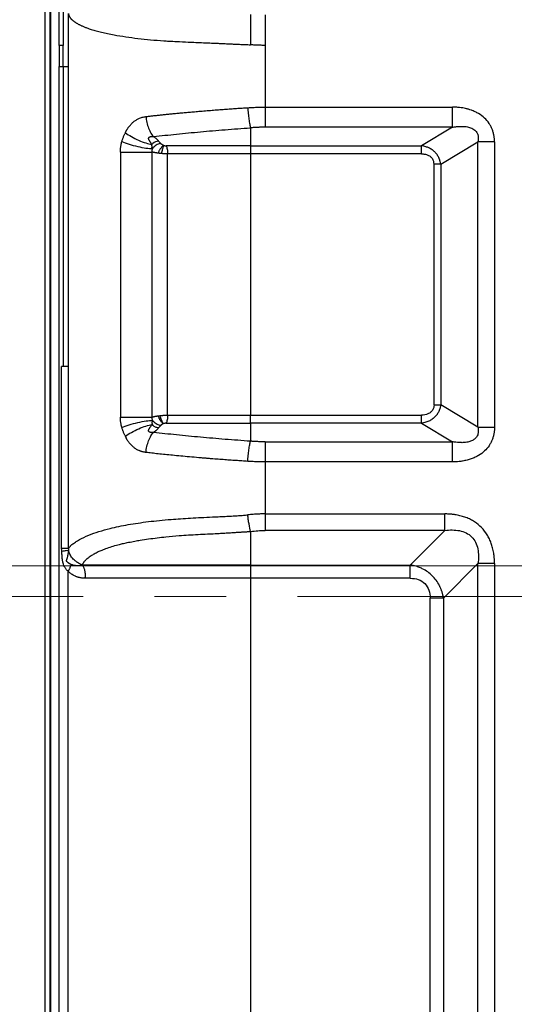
# Model space of a CAD drawing. Header units: millimetres. Extents: x 0 to 1118, y 0 to 864.
# Tile 68 of 256: x 682 to 699, y 397 to 432. Entities that reach past the tile are written whole.
import ezdxf

# ---------------------------------------------------------------- set-up
doc = ezdxf.new("R2010")
doc.units = ezdxf.units.MM
doc.linetypes.add('CENTERX2', pattern=[20.32, 12.7, -2.54, 2.54, -2.54])
doc.styles.add('SLDTEXTSTYLE5', font='TXT', dxfattribs={"width": 0.75})
doc.dimstyles.new('SLDDIMSTYLE3', dxfattribs={"dimtxt": 4.7625, "dimasz": 3.556, "dimexe": 0, "dimexo": 0.0625, "dimgap": 1.190625, "dimtad": 1, "dimlfac": 6, "dimrnd": 1e-09, "dimzin": 4, "dimdsep": 46, "dimtxsty": 'SLDTEXTSTYLE5', "dimsah": 1, "dimcen": 0.09, "dimadec": 0, "dimazin": 1, "dimtfac": 1, "dimtofl": 0, "dimtmove": 0, "dimatfit": 3, "dimfxl": 1, "dimfrac": 2, "dimtolj": 1, "dimtzin": 12, "dimarcsym": 0})

# ---------------------------------------------------------------- blocks, each defined once
blk = doc.blocks.new('_D_13')
at = {"color": 7, "linetype": 'Continuous', "lineweight": 0}
for p, q in [((778.402, 479.528), (660.831, 479.528)), ((661.831, 479.528), (661.831, 412.861)), ((778.402, 412.861), (660.831, 412.861))]:
    blk.add_line(p, q, dxfattribs=at)
at = {"color": 7, "linetype": 'Continuous', "lineweight": 18}
for points in [[(661.831, 479.528), (661.45, 475.972), (662.212, 475.972)], [(661.831, 412.861), (662.212, 416.417), (661.45, 416.417)]]:
    blk.add_solid(points, dxfattribs=at)
at = {"color": 7, "linetype": 'Continuous', "lineweight": 18, "insert": (655.692, 438.982), "char_height": 4.7625, "attachment_point": 1, "rotation": 90, "style": 'SLDTEXTSTYLE5'}
blk.add_mtext('400.00', dxfattribs=at)
blk = doc.blocks.new('_D_14')
at = {"color": 7, "linetype": 'Continuous', "lineweight": 0}
for p, q in [((778.402, 412.861), (660.749, 412.861)), ((661.749, 412.861), (661.749, 346.194)), ((778.402, 346.194), (660.749, 346.194))]:
    blk.add_line(p, q, dxfattribs=at)
at = {"color": 7, "linetype": 'Continuous', "lineweight": 18}
for points in [[(661.749, 412.861), (661.368, 409.305), (662.13, 409.305)], [(661.749, 346.194), (662.13, 349.75), (661.368, 349.75)]]:
    blk.add_solid(points, dxfattribs=at)
at = {"color": 7, "linetype": 'Continuous', "lineweight": 18, "insert": (655.609, 370.83), "char_height": 4.7625, "attachment_point": 1, "rotation": 90, "style": 'SLDTEXTSTYLE5'}
blk.add_mtext('400.00', dxfattribs=at)

msp = doc.modelspace()

# ---------------------------------------------------------------- linework, layer by layer
at = {"color": 7, "linetype": 'Continuous', "lineweight": 25}
for p, q in [((682.445, 319.897), (682.445, 503.3249)), ((682.9446, 431.361), (682.9445, 503.4586)), ((682.6092, 503.1601), (682.6092, 430.611)), ((682.6499, 319.9578), (682.6499, 503.2641)), ((683.082, 433.3714), (683.082, 431.361)), ((683.2718, 430.611), (683.2718, 432.498)), ((689.7516, 432.4621), (689.7516, 431.3821)), ((690.2697, 432.4443), (690.2697, 431.361)), ((682.9445, 431.361), (682.9445, 430.611)), ((683.0818, 430.611), (683.082, 431.361)), ((690.2697, 431.361), (690.2697, 430.611)), ((682.6092, 430.611), (682.6092, 320.0618)), ((682.9445, 348.6276), (682.9445, 430.611)), ((683.0818, 430.611), (683.0817, 419.9443)), ((683.2719, 419.9443), (683.2718, 430.611)), ((690.2697, 430.611), (690.2697, 429.1661)), ((690.2697, 429.1661), (696.9305, 429.1661)), ((690.2697, 429.1661), (690.2697, 428.4515)), ((696.9305, 428.4515), (696.9305, 429.1661)), ((689.7514, 428.4316), (689.7515, 427.7914)), ((696.9305, 428.4515), (690.2697, 428.4515)), ((696.9305, 428.4515), (695.8303, 427.7914)), ((686.5561, 427.8717), (686.4828, 427.9584)), ((689.7515, 427.7914), (695.8303, 427.7914)), ((695.8303, 427.5056), (695.8303, 427.7914)), ((696.5159, 427.1346), (697.8408, 427.9296)), ((698.4301, 427.9296), (697.8408, 427.9296)), ((697.8408, 417.7923), (697.8408, 427.9296)), ((698.4301, 427.9296), (698.4301, 417.7923)), ((685.1232, 427.5704), (685.1232, 418.1516)), ((686.2577, 418.1516), (686.2577, 427.5704)), ((686.8011, 418.2162), (686.8011, 427.5057)), ((695.8303, 427.5056), (689.7516, 427.5056)), ((689.7516, 427.5056), (689.7516, 418.2164)), ((696.5159, 427.1346), (696.2802, 427.1346)), ((696.2802, 418.5873), (696.2802, 427.1346)), ((696.5159, 427.1346), (696.5159, 418.5873)), ((683.0336, 413.482), (683.0336, 419.9443)), ((683.2789, 413.482), (683.2789, 419.9443)), ((696.2802, 418.5873), (696.5159, 418.5873)), ((697.8408, 417.7923), (696.5159, 418.5873)), ((685.1232, 418.1516), (686.2577, 418.1516)), ((689.7515, 417.9305), (689.7515, 417.2903)), ((695.8303, 417.9305), (689.7515, 417.9305)), ((689.7516, 418.2164), (695.8303, 418.2164)), ((695.8303, 417.9305), (695.8303, 418.2164)), ((695.8303, 417.9305), (696.9305, 417.2704)), ((686.4828, 417.7635), (686.5561, 417.8502)), ((697.8408, 417.7923), (698.4301, 417.7923)), ((690.2697, 417.2704), (690.2697, 416.5558)), ((690.2697, 417.2704), (696.9305, 417.2704)), ((696.9305, 416.5558), (696.9305, 417.2704)), ((690.2697, 416.5558), (690.2697, 414.7061)), ((696.9305, 416.5558), (690.2697, 416.5558)), ((690.2697, 414.7061), (690.2697, 414.117)), ((690.2697, 414.7061), (696.6623, 414.7061)), ((696.6623, 414.1169), (696.6623, 414.7061)), ((689.7515, 414.0837), (689.7516, 412.8895)), ((696.6623, 414.1169), (690.2697, 414.1169)), ((696.6623, 414.1169), (695.435, 412.8895)), ((683.2615, 365.9894), (683.2615, 412.6661)), ((689.7516, 412.8895), (695.435, 412.8895)), ((695.435, 412.4181), (695.435, 412.8895)), ((696.6135, 411.711), (697.8408, 412.9384)), ((698.4301, 412.9384), (697.8408, 412.9384)), ((697.8408, 366.3061), (697.8408, 412.9384)), ((698.4301, 412.9384), (698.4301, 366.3061)), ((695.435, 412.4181), (689.7516, 412.4182)), ((689.7516, 412.4181), (689.7516, 366.2371)), ((696.1421, 367.5335), (696.1421, 411.711)), ((696.6135, 411.711), (696.1421, 411.711)), ((696.6135, 411.711), (696.6135, 367.5335))]:
    msp.add_line(p, q, dxfattribs=at)
at = {"color": 7, "linetype": 'CENTERX2', "lineweight": 18}
msp.add_line((671.1013, 411.7735), (1054.8684, 411.7735), dxfattribs=at)
at = {"color": 7, "linetype": 'Continuous', "lineweight": 25}
for points, knots in [([(683.2718, 432.498), (683.2729, 432.4921), (683.2751, 432.48), (683.2792, 432.4626), (683.2842, 432.4451), (683.2902, 432.4275), (683.2973, 432.4098), (683.3057, 432.3921), (683.3154, 432.3742), (683.3265, 432.3563), (683.3391, 432.3383), (683.3533, 432.3203), (683.369, 432.3021), (683.3864, 432.2839), (683.4055, 432.2656), (683.4264, 432.2472), (683.4491, 432.2288), (683.4737, 432.2103), (683.5003, 432.1917), (683.5288, 432.173), (683.5594, 432.1542), (683.5921, 432.1354), (683.6269, 432.1165), (683.6638, 432.0975), (683.7029, 432.0784), (683.7442, 432.0593), (683.7876, 432.0401), (683.8333, 432.0208), (683.8813, 432.0014), (683.9643, 431.9693), (684.089, 431.9258), (684.2636, 431.874), (684.4572, 431.8245), (684.6704, 431.7773), (684.9541, 431.723), (685.3113, 431.665), (685.744, 431.6073), (686.195, 431.5599), (686.5631, 431.529), (686.8755, 431.5108), (687.1652, 431.4965), (687.5767, 431.4775), (687.9326, 431.4626), (688.191, 431.452), (688.3083, 431.447), (688.4333, 431.4415), (688.5662, 431.4356), (688.7073, 431.4293), (688.8569, 431.4225), (689.0157, 431.4152), (689.1841, 431.4076), (689.3629, 431.3994), (689.553, 431.3909), (689.6841, 431.3851), (689.7516, 431.3821)], [0, 0, 0, 0, 0.0034744, 0.0071944, 0.0111578, 0.0153612, 0.0198007, 0.0244724, 0.0293733, 0.0345016, 0.0398569, 0.0454397, 0.051248, 0.0572805, 0.0635365, 0.0700166, 0.0767221, 0.0836538, 0.0908117, 0.0981962, 0.1058086, 0.1136507, 0.1217246, 0.130033, 0.1385788, 0.1473646, 0.1563919, 0.1656627, 0.1751789, 0.1849427, 0.2140073, 0.2449162, 0.2777351, 0.3125285, 0.3493618, 0.4121189, 0.4753235, 0.5391257, 0.603687, 0.627458, 0.6661174, 0.7201613, 0.79046, 0.8045526, 0.819533, 0.8354227, 0.8522467, 0.8700335, 0.8888205, 0.9086565, 0.9296001, 0.9517259, 0.9751453, 1, 1, 1, 1]), ([(690.2697, 431.361), (690.2461, 431.361), (690.1984, 431.3612), (690.1264, 431.3626), (690.0534, 431.3647), (689.9793, 431.3677), (689.9043, 431.3716), (689.8282, 431.3763), (689.7772, 431.3801), (689.7516, 431.3821)], [0, 0, 0, 0, 0.13648838, 0.27507303, 0.41574891, 0.55853164, 0.70345816, 0.85058724, 1, 1, 1, 1]), ([(683.0818, 430.611), (683.133, 430.611), (683.1765, 430.611), (683.2415, 430.611), (683.263, 430.611), (683.2718, 430.611)], [0, 0, 0, 0, 0.5, 0.5, 1, 1, 1, 1]), ([(686.0309, 428.831), (686.0706, 428.8356), (686.1518, 428.8452), (686.2773, 428.8594), (686.4091, 428.874), (686.5473, 428.8888), (686.6922, 428.9039), (686.8441, 428.9193), (687.0031, 428.9349), (687.1695, 428.9509), (687.3435, 428.9671), (687.5256, 428.9837), (687.7159, 429.0005), (687.9245, 429.0185), (688.1471, 429.0371), (688.3791, 429.0559), (688.6057, 429.0736), (688.8266, 429.0902), (689.0417, 429.1058), (689.2507, 429.1203), (689.4533, 429.1338), (689.5866, 429.1421), (689.6521, 429.1462)], [0, 0, 0, 0, 0.0355657, 0.0726812, 0.111372, 0.1516668, 0.1935976, 0.2372, 0.2825139, 0.3295835, 0.378458, 0.429192, 0.4818457, 0.5364856, 0.6012371, 0.6640181, 0.7248611, 0.7837765, 0.8407527, 0.8957701, 0.9488515, 1, 1, 1, 1]), ([(689.6521, 429.1462), (689.6827, 429.1481), (689.7434, 429.152), (689.834, 429.1568), (689.9234, 429.1606), (690.0117, 429.1634), (690.0987, 429.1653), (690.1846, 429.1663), (690.2415, 429.1662), (690.2697, 429.1661)], [0, 0, 0, 0, 0.14947853, 0.29655826, 0.44138741, 0.58408086, 0.72472021, 0.86335432, 1, 1, 1, 1]), ([(689.6521, 429.1462), (689.6569, 429.0777), (689.663, 429.0068), (689.6772, 428.8674), (689.6854, 428.7988), (689.7031, 428.6714), (689.7126, 428.6126), (689.732, 428.5102), (689.7418, 428.4666), (689.7514, 428.4316)], [0, 0, 0, 0, 0.25, 0.25, 0.5, 0.5, 0.75, 0.75, 1, 1, 1, 1]), ([(698.4301, 427.9296), (698.4299, 427.9456), (698.4296, 427.9774), (698.427, 428.0245), (698.423, 428.0702), (698.4175, 428.1147), (698.4066, 428.1824), (698.3861, 428.2716), (698.3487, 428.3822), (698.2999, 428.4885), (698.2168, 428.6273), (698.0792, 428.7877), (697.9048, 428.9175), (697.7427, 429.0039), (697.6224, 429.0535), (697.5073, 429.0905), (697.4051, 429.1168), (697.2973, 429.1379), (697.1838, 429.1535), (697.0605, 429.1641), (696.9749, 429.1654), (696.9305, 429.1661)], [0, 0, 0, 0, 0.0220886, 0.0436649, 0.0647156, 0.085236, 0.105223, 0.1589331, 0.2108084, 0.2652889, 0.3194254, 0.4327695, 0.553086, 0.6157392, 0.6850246, 0.7315187, 0.7818071, 0.8299609, 0.8824082, 0.9391004, 1, 1, 1, 1]), ([(685.3014, 428.2546), (685.3041, 428.2621), (685.3095, 428.2776), (685.3196, 428.3006), (685.3312, 428.3244), (685.3445, 428.3489), (685.3596, 428.3742), (685.3764, 428.4002), (685.3949, 428.4268), (685.4152, 428.4543), (685.4555, 428.5056), (685.5135, 428.5732), (685.5933, 428.651), (685.6801, 428.7121), (685.7632, 428.7539), (685.8386, 428.7837), (685.9016, 428.8039), (685.9657, 428.8202), (686.0091, 428.8274), (686.0309, 428.831)], [0, 0, 0, 0, 0.0226357, 0.0467057, 0.07229, 0.0994556, 0.1282591, 0.1587484, 0.1909645, 0.2249429, 0.2607143, 0.3870228, 0.494133, 0.6007382, 0.7180482, 0.7887033, 0.8590878, 0.9294403, 1, 1, 1, 1]), ([(686.0309, 428.831), (686.0375, 428.7623), (686.0486, 428.6914), (686.0802, 428.5516), (686.1007, 428.483), (686.1494, 428.3554), (686.1776, 428.2967), (686.2385, 428.1945), (686.2711, 428.1511), (686.3041, 428.1164)], [0, 0, 0, 0, 0.25, 0.25, 0.5, 0.5, 0.75, 0.75, 1, 1, 1, 1]), ([(686.3041, 428.1164), (686.5687, 428.1489), (686.8408, 428.179), (687.3966, 428.2364), (687.6803, 428.2637), (688.2571, 428.3159), (688.5504, 428.3408), (689.1458, 428.3883), (689.4484, 428.4114), (689.7514, 428.4317)], [0, 0, 0, 0, 0.25, 0.25, 0.5, 0.5, 0.75, 0.75, 1, 1, 1, 1]), ([(690.2697, 428.4515), (690.2264, 428.4514), (690.1399, 428.4512), (690.0355, 428.4474), (689.9493, 428.4431), (689.8823, 428.4396), (689.8139, 428.4358), (689.7708, 428.4329), (689.7514, 428.4316)], [0, 0, 0, 0, 0.249648, 0.4989248, 0.6033062, 0.7489294, 0.8871779, 1, 1, 1, 1]), ([(696.9305, 428.4515), (696.9514, 428.4549), (696.9922, 428.4614), (697.0527, 428.4692), (697.111, 428.4753), (697.1674, 428.4797), (697.2223, 428.4825), (697.2763, 428.4832), (697.3247, 428.4828), (697.3889, 428.4773), (697.4592, 428.4668), (697.5452, 428.4454), (697.6243, 428.4162), (697.6964, 428.3755), (697.7571, 428.3261), (697.7999, 428.275), (697.8269, 428.2235), (697.8412, 428.1794), (697.8501, 428.1362), (697.8533, 428.095), (697.8542, 428.0503), (697.852, 427.9957), (697.8449, 427.9538), (697.8408, 427.9296)], [0, 0, 0, 0, 0.0499229, 0.0980892, 0.1444881, 0.1891262, 0.2323983, 0.2751017, 0.3171929, 0.3473678, 0.4263485, 0.4837151, 0.5541398, 0.6218863, 0.674024, 0.7334795, 0.772787, 0.8058135, 0.8394447, 0.8738917, 0.9013224, 0.9428912, 1, 1, 1, 1]), ([(685.1744, 427.9392), (685.1791, 427.9552), (685.1885, 427.9869), (685.2041, 428.0337), (685.221, 428.0796), (685.2391, 428.1247), (685.2585, 428.1689), (685.2792, 428.2123), (685.294, 428.2405), (685.3014, 428.2546)], [0, 0, 0, 0, 0.1440621, 0.2874338, 0.4302861, 0.5727926, 0.7151289, 0.8574721, 1, 1, 1, 1]), ([(685.3014, 428.2546), (685.3624, 428.2104), (685.4347, 428.1636), (685.5947, 428.0724), (685.6822, 428.0281), (685.8578, 427.9504), (685.9455, 427.9171), (686.1062, 427.8664), (686.179, 427.8489), (686.2407, 427.8388)], [0, 0, 0, 0, 0.25, 0.25, 0.5, 0.5, 0.75, 0.75, 1, 1, 1, 1]), ([(686.2407, 427.8388), (686.2368, 427.8462), (686.2293, 427.8606), (686.2168, 427.882), (686.2041, 427.9028), (686.1923, 427.9209), (686.1822, 427.9363), (686.1726, 427.9521), (686.1615, 427.969), (686.1498, 427.9874), (686.1399, 428.0044), (686.132, 428.0168), (686.1278, 428.0293), (686.1251, 428.0404), (686.1242, 428.0541), (686.1258, 428.0684), (686.132, 428.0823), (686.1426, 428.0932), (686.1525, 428.1), (686.1688, 428.1089), (686.1909, 428.116), (686.2167, 428.1198), (686.2403, 428.1209), (686.2688, 428.1206), (686.2911, 428.1179), (686.3041, 428.1164)], [0, 0, 0, 0, 0.0649804, 0.1281847, 0.1894178, 0.2484477, 0.2870039, 0.3232203, 0.3800833, 0.4297663, 0.4752661, 0.516345, 0.5305549, 0.5648796, 0.5943121, 0.6229377, 0.6609805, 0.690583, 0.7141427, 0.7318307, 0.7986433, 0.8436449, 0.8768058, 0.9285642, 1, 1, 1, 1]), ([(686.4828, 427.9584), (686.4777, 427.9642), (686.4662, 427.9775), (686.4451, 427.9999), (686.4194, 428.025), (686.3915, 428.0497), (686.3666, 428.0702), (686.3384, 428.0922), (686.3179, 428.1066), (686.3041, 428.1164)], [0, 0, 0, 0, 0.1060716, 0.243671, 0.4128538, 0.5736612, 0.7112893, 0.8057469, 1, 1, 1, 1]), ([(685.1232, 427.5704), (685.1233, 427.5829), (685.1235, 427.6079), (685.1251, 427.6453), (685.1277, 427.6827), (685.1313, 427.7199), (685.137, 427.7653), (685.1457, 427.8186), (685.1583, 427.8795), (685.1691, 427.9193), (685.1744, 427.9392)], [0, 0, 0, 0, 0.09977896, 0.19944121, 0.2991011, 0.39887304, 0.49887119, 0.66564257, 0.83251144, 1, 1, 1, 1]), ([(685.1744, 427.9392), (685.2472, 427.9107), (685.3345, 427.8802), (685.528, 427.8209), (685.634, 427.7923), (685.8423, 427.7438), (685.9441, 427.7241), (686.1228, 427.6969), (686.1995, 427.6893), (686.2602, 427.6868)], [0, 0, 0, 0, 0.25, 0.25, 0.5, 0.5, 0.75, 0.75, 1, 1, 1, 1]), ([(686.2602, 427.6868), (686.2575, 427.6875), (686.2527, 427.6888), (686.2467, 427.6927), (686.2427, 427.6982), (686.2411, 427.7055), (686.2419, 427.7141), (686.2452, 427.7234), (686.249, 427.7328), (686.2515, 427.7422), (686.253, 427.7508), (686.2532, 427.7588), (686.2518, 427.7675), (686.2494, 427.7771), (686.2472, 427.7882), (686.2453, 427.7989), (686.2436, 427.8094), (686.2423, 427.8195), (686.2413, 427.8292), (686.2409, 427.8357), (686.2407, 427.8388)], [0, 0, 0, 0, 0.0630666, 0.1161438, 0.1616388, 0.2034992, 0.2467586, 0.2959843, 0.348156, 0.3965068, 0.4422796, 0.4869004, 0.5318881, 0.6061568, 0.6779471, 0.7472684, 0.8141258, 0.8785257, 0.9404789, 1, 1, 1, 1]), ([(686.4963, 427.8603), (686.4526, 427.848), (686.4064, 427.8257), (686.3233, 427.765), (686.2869, 427.7266), (686.2602, 427.6868)], [0, 0, 0, 0, 0.5, 0.5, 1, 1, 1, 1]), ([(686.6515, 427.8105), (686.6491, 427.8082), (686.643, 427.8023), (686.6305, 427.7899), (686.6124, 427.7702), (686.5874, 427.7406), (686.5584, 427.7029), (686.5298, 427.6616), (686.5062, 427.6226), (686.4879, 427.5873), (686.4744, 427.5566), (686.4687, 427.5374), (686.4662, 427.5287)], [0, 0, 0, 0, 0.0444372, 0.1139204, 0.2101031, 0.3346398, 0.4884645, 0.6233956, 0.7424968, 0.8448838, 0.9305205, 1, 1, 1, 1]), ([(686.6506, 427.8109), (686.6499, 427.8112), (686.6475, 427.8123), (686.6418, 427.8148), (686.63, 427.8202), (686.6168, 427.8262), (686.6043, 427.8323), (686.5948, 427.8374), (686.586, 427.843), (686.5785, 427.8498), (686.5711, 427.8566), (686.5632, 427.8639), (686.5585, 427.8691), (686.5561, 427.8717)], [0, 0, 0, 0, 0.0160683, 0.0638826, 0.1440846, 0.3231657, 0.4069914, 0.4780114, 0.5873005, 0.6786667, 0.7773876, 0.8871318, 1, 1, 1, 1]), ([(686.6515, 427.8105), (686.6507, 427.8089), (686.6488, 427.805), (686.6463, 427.7972), (686.6436, 427.7857), (686.6415, 427.7717), (686.639, 427.7515), (686.6342, 427.724), (686.6246, 427.6888), (686.6137, 427.6523), (686.6042, 427.6175), (686.5949, 427.5827), (686.5861, 427.5489), (686.5804, 427.5267), (686.5776, 427.5159)], [0, 0, 0, 0, 0.0291394, 0.0706637, 0.1253789, 0.1982011, 0.2550062, 0.3703678, 0.5035629, 0.6105944, 0.7143603, 0.8141785, 0.9095175, 1, 1, 1, 1]), ([(686.6515, 427.8105), (686.6571, 427.8087), (686.6693, 427.8047), (686.6864, 427.7999), (686.7008, 427.7961), (686.7109, 427.7939), (686.7189, 427.7935), (686.7284, 427.7927), (686.7393, 427.7918), (686.7472, 427.7916), (686.7506, 427.7915)], [0, 0, 0, 0, 0.175833, 0.3807145, 0.5229553, 0.6140351, 0.6768815, 0.7612002, 0.8972971, 1, 1, 1, 1]), ([(689.7515, 427.7914), (689.624, 427.7914), (689.4963, 427.7915), (689.2414, 427.7915), (689.1142, 427.7914), (688.7339, 427.7913), (688.4816, 427.7913), (687.9804, 427.7914), (687.7315, 427.7914), (687.238, 427.7913), (686.9933, 427.7915), (686.7506, 427.7915)], [0, 0, 0, 0, 0.125, 0.125, 0.25, 0.25, 0.5, 0.5, 0.75, 0.75, 1, 1, 1, 1]), ([(686.7506, 427.7915), (686.758, 427.7775), (686.765, 427.76), (686.7776, 427.7189), (686.7831, 427.6954), (686.7921, 427.6445), (686.7955, 427.6171), (686.8, 427.5614), (686.8011, 427.5331), (686.8011, 427.5057)], [0, 0, 0, 0, 0.25, 0.25, 0.5, 0.5, 0.75, 0.75, 1, 1, 1, 1]), ([(689.7515, 427.7914), (689.7515, 427.7619), (689.7515, 427.7196), (689.7515, 427.62), (689.7516, 427.5628), (689.7516, 427.5056)], [0, 0, 0, 0, 0.5, 0.5, 1, 1, 1, 1]), ([(696.5159, 427.1346), (696.5146, 427.1457), (696.512, 427.1677), (696.5063, 427.2001), (696.4995, 427.2317), (696.4913, 427.2622), (696.4821, 427.2917), (696.4718, 427.3202), (696.4605, 427.3474), (696.4353, 427.4023), (696.3878, 427.4819), (696.3063, 427.5752), (696.2076, 427.6561), (696.1185, 427.7069), (696.0429, 427.7396), (695.9838, 427.7603), (695.9117, 427.7796), (695.8587, 427.7873), (695.8303, 427.7914)], [0, 0, 0, 0, 0.0325776, 0.0645521, 0.0958811, 0.1265434, 0.1565302, 0.1858122, 0.2143595, 0.2421565, 0.3610868, 0.4817602, 0.6001733, 0.7310468, 0.7803586, 0.8418588, 0.9152009, 1, 1, 1, 1]), ([(685.1232, 427.5704), (685.2004, 427.5704), (685.2931, 427.5704), (685.4982, 427.5704), (685.6103, 427.5704), (685.8293, 427.5704), (685.9355, 427.5704), (686.1197, 427.5704), (686.1974, 427.5704), (686.2577, 427.5704)], [0, 0, 0, 0, 0.25, 0.25, 0.5, 0.5, 0.75, 0.75, 1, 1, 1, 1]), ([(686.4662, 427.5287), (686.4579, 427.5298), (686.4411, 427.532), (686.4165, 427.5357), (686.3921, 427.5397), (686.368, 427.544), (686.3444, 427.5486), (686.3213, 427.5535), (686.2991, 427.5588), (686.2776, 427.5644), (686.2644, 427.5684), (686.2577, 427.5704)], [0, 0, 0, 0, 0.1024878, 0.2071125, 0.3138829, 0.4228074, 0.5338938, 0.6471495, 0.7625814, 0.8801962, 1, 1, 1, 1]), ([(686.5777, 427.5159), (686.5704, 427.5166), (686.5543, 427.5181), (686.5283, 427.521), (686.4983, 427.5246), (686.4774, 427.5273), (686.4662, 427.5287)], [0, 0, 0, 0, 0.1909914, 0.421314, 0.6909815, 1, 1, 1, 1]), ([(686.8011, 427.5057), (686.7921, 427.5058), (686.7743, 427.5058), (686.7469, 427.5063), (686.7191, 427.5071), (686.6911, 427.5083), (686.6628, 427.5097), (686.6344, 427.5114), (686.6059, 427.5135), (686.5871, 427.5151), (686.5777, 427.5159)], [0, 0, 0, 0, 0.1237967, 0.2479065, 0.3723448, 0.4971271, 0.6222687, 0.7477847, 0.8736902, 1, 1, 1, 1]), ([(689.7516, 427.5055), (689.7198, 427.5055), (689.6568, 427.5055), (689.5629, 427.5056), (689.4705, 427.5056), (689.3904, 427.5057), (689.2979, 427.5056), (689.1734, 427.5056), (688.8183, 427.5054), (688.4014, 427.5055), (687.9096, 427.5056), (687.5827, 427.5056), (687.2814, 427.5055), (687.0395, 427.5056), (686.8803, 427.5057), (686.8011, 427.5057)], [0, 0, 0, 0, 0.0316382, 0.0627852, 0.0934821, 0.1237686, 0.1426373, 0.1858487, 0.2481467, 0.4980896, 0.6057186, 0.7487648, 0.8333854, 0.917107, 1, 1, 1, 1]), ([(695.8303, 427.5056), (695.8503, 427.5056), (695.8707, 427.5047), (695.9106, 427.5013), (695.9304, 427.4987), (695.9889, 427.4879), (696.0267, 427.4769), (696.0975, 427.4461), (696.1304, 427.4262), (696.1881, 427.3779), (696.2127, 427.3494), (696.2318, 427.3175)], [0, 0, 0, 0, 0.125, 0.125, 0.25, 0.25, 0.5, 0.5, 0.75, 0.75, 1, 1, 1, 1]), ([(696.2802, 427.135), (696.2802, 427.1691), (696.276, 427.2021), (696.2596, 427.2623), (696.2478, 427.2908), (696.2318, 427.3175)], [0, 0, 0, 0, 0.5, 0.5, 1, 1, 1, 1]), ([(683.2696, 419.9443), (683.2545, 419.9443), (683.2304, 419.9443), (683.1662, 419.9443), (683.1261, 419.9443), (683.0797, 419.9443)], [0, 0, 0, 0, 0.5, 0.5, 1, 1, 1, 1]), ([(696.5159, 418.5873), (696.5144, 418.5758), (696.5116, 418.553), (696.5054, 418.5191), (696.4977, 418.4857), (696.4886, 418.4529), (696.4781, 418.4207), (696.4661, 418.3893), (696.4527, 418.3586), (696.438, 418.3287), (696.422, 418.2996), (696.4047, 418.2713), (696.3861, 418.244), (696.3663, 418.2176), (696.3453, 418.1923), (696.3232, 418.1679), (696.291, 418.1356), (696.2467, 418.0971), (696.1879, 418.0552), (696.1244, 418.0183), (696.0565, 417.9869), (695.9845, 417.9614), (695.9088, 417.9417), (695.8567, 417.9343), (695.8303, 417.9305)], [0, 0, 0, 0, 0.0337503, 0.0672176, 0.100423, 0.1333883, 0.1661356, 0.1986877, 0.2310674, 0.2632984, 0.2954042, 0.327409, 0.3593369, 0.3912124, 0.42306, 0.4549044, 0.4867701, 0.5555475, 0.6255512, 0.6969644, 0.7699598, 0.8446989, 0.9213324, 1, 1, 1, 1]), ([(696.2802, 418.5869), (696.2802, 418.5544), (696.2763, 418.5226), (696.2602, 418.4609), (696.248, 418.4314), (696.2317, 418.4043)], [0, 0, 0, 0, 0.5, 0.5, 1, 1, 1, 1]), ([(696.2317, 418.4043), (696.2126, 418.3724), (696.188, 418.3439), (696.1303, 418.2956), (696.0974, 418.2758), (695.9913, 418.2296), (695.9112, 418.2164), (695.8303, 418.2164)], [0, 0, 0, 0, 0.25, 0.25, 0.5, 0.5, 1, 1, 1, 1]), ([(685.1744, 417.7827), (685.1711, 417.7946), (685.1646, 417.8185), (685.1559, 417.8547), (685.1482, 417.8912), (685.1416, 417.928), (685.1347, 417.9732), (685.1285, 418.0269), (685.124, 418.0891), (685.1235, 418.1307), (685.1232, 418.1516)], [0, 0, 0, 0, 0.1006948, 0.2010925, 0.3013057, 0.4014474, 0.5016308, 0.6680452, 0.833992, 1, 1, 1, 1]), ([(685.1744, 417.7827), (685.2476, 417.8114), (685.3354, 417.842), (685.5296, 417.9015), (685.6358, 417.9301), (685.8441, 417.9784), (685.9456, 417.998), (686.1236, 418.0251), (686.1998, 418.0326), (686.2602, 418.0351)], [0, 0, 0, 0, 0.25, 0.25, 0.5, 0.5, 0.75, 0.75, 1, 1, 1, 1]), ([(685.3014, 417.4673), (685.3639, 417.5126), (685.4379, 417.5603), (685.6005, 417.6526), (685.6888, 417.697), (685.8643, 417.7741), (685.9512, 417.8068), (686.1094, 417.8563), (686.1805, 417.8732), (686.2407, 417.8831)], [0, 0, 0, 0, 0.25, 0.25, 0.5, 0.5, 0.75, 0.75, 1, 1, 1, 1]), ([(686.3041, 417.6055), (686.2948, 417.6044), (686.278, 417.6023), (686.2555, 417.6012), (686.2385, 417.6012), (686.2193, 417.6019), (686.1971, 417.604), (686.1713, 417.6111), (686.1487, 417.6226), (686.1309, 417.6406), (686.1241, 417.6643), (686.1257, 417.6875), (686.133, 417.7079), (686.1427, 417.7252), (686.1525, 417.7396), (686.1636, 417.7565), (686.1762, 417.7764), (686.1944, 417.8048), (686.2124, 417.833), (686.2286, 417.8603), (686.2367, 417.8757), (686.2407, 417.8831)], [0, 0, 0, 0, 0.051425, 0.0925039, 0.1236155, 0.1451459, 0.1984974, 0.2459146, 0.2955334, 0.3438393, 0.3966957, 0.4536725, 0.4989308, 0.5438846, 0.5897998, 0.6196303, 0.6855571, 0.7568948, 0.8627816, 0.9340412, 1, 1, 1, 1]), ([(686.2602, 418.0351), (686.2602, 418.0316), (686.2604, 418.0249), (686.2597, 418.0155), (686.2582, 418.007), (686.2544, 417.9966), (686.2495, 417.9837), (686.2448, 417.968), (686.2435, 417.9517), (686.2456, 417.9334), (686.2523, 417.9171), (686.2579, 417.9039), (686.2606, 417.895), (686.26, 417.8892), (686.2573, 417.8864), (686.2538, 417.8843), (686.2484, 417.8827), (686.2433, 417.8829), (686.2407, 417.8831)], [0, 0, 0, 0, 0.0549214, 0.107106, 0.157275, 0.2078269, 0.3201071, 0.4240729, 0.5176552, 0.6044855, 0.7189789, 0.7797459, 0.8233276, 0.8653202, 0.8855575, 0.9064634, 0.9520116, 1, 1, 1, 1]), ([(686.421, 417.7754), (686.3886, 417.7847), (686.3557, 417.7991), (686.294, 417.836), (686.2653, 417.8586), (686.2407, 417.8831)], [0, 0, 0, 0, 0.5, 0.5, 1, 1, 1, 1]), ([(686.2577, 418.1516), (686.2637, 418.1534), (686.2759, 418.157), (686.2957, 418.1622), (686.3168, 418.1673), (686.3393, 418.1722), (686.3631, 418.1769), (686.3881, 418.1814), (686.4143, 418.1858), (686.4415, 418.19), (686.4604, 418.1926), (686.4699, 418.1939)], [0, 0, 0, 0, 0.10691, 0.2148552, 0.3238423, 0.4338779, 0.5449683, 0.6571198, 0.7703384, 0.8846299, 1, 1, 1, 1]), ([(686.4963, 417.8616), (686.4506, 417.8745), (686.4051, 417.897), (686.3235, 417.9569), (686.2876, 417.9942), (686.2602, 418.0351)], [0, 0, 0, 0, 0.5, 0.5, 1, 1, 1, 1]), ([(686.6543, 417.9129), (686.6504, 417.9159), (686.6424, 417.9219), (686.6298, 417.9326), (686.6166, 417.9446), (686.6032, 417.9579), (686.5896, 417.9724), (686.5762, 417.9882), (686.5631, 418.005), (686.5479, 418.0265), (686.5309, 418.0533), (686.5127, 418.0863), (686.4961, 418.1211), (686.4815, 418.1571), (686.4738, 418.1817), (686.4699, 418.1939)], [0, 0, 0, 0, 0.0617341, 0.1241003, 0.1869043, 0.249945, 0.3130195, 0.375928, 0.4384791, 0.5004947, 0.5997825, 0.7000266, 0.8005717, 0.9007682, 1, 1, 1, 1]), ([(686.5325, 418.2015), (686.5415, 418.2025), (686.5594, 418.2044), (686.5866, 418.2068), (686.6139, 418.209), (686.6412, 418.2109), (686.6685, 418.2125), (686.6956, 418.2139), (686.7225, 418.2149), (686.7491, 418.2156), (686.7754, 418.2161), (686.7925, 418.2161), (686.8011, 418.2162)], [0, 0, 0, 0, 0.10149882, 0.2026355, 0.30342077, 0.40386543, 0.50398041, 0.60377674, 0.70326557, 0.80245815, 0.90136581, 1, 1, 1, 1]), ([(686.6543, 417.9129), (686.6517, 417.9164), (686.6464, 417.9236), (686.6381, 417.9367), (686.6291, 417.9521), (686.6196, 417.9702), (686.6096, 417.991), (686.5991, 418.0145), (686.5881, 418.0407), (686.5769, 418.0694), (686.5655, 418.1003), (686.5542, 418.133), (686.5431, 418.167), (686.5361, 418.19), (686.5325, 418.2015)], [0, 0, 0, 0, 0.0638871, 0.1317505, 0.2036114, 0.2794366, 0.3591272, 0.4425094, 0.5293262, 0.6192334, 0.7117997, 0.8065127, 0.9027906, 1, 1, 1, 1]), ([(686.6543, 417.9129), (686.6502, 417.9115), (686.642, 417.9085), (686.63, 417.9034), (686.6137, 417.8956), (686.5985, 417.887), (686.5853, 417.8772), (686.5753, 417.8691), (686.565, 417.86), (686.559, 417.8534), (686.5561, 417.8502)], [0, 0, 0, 0, 0.0939794, 0.1910145, 0.2917609, 0.5124931, 0.6097014, 0.7265127, 0.8679794, 1, 1, 1, 1]), ([(686.7506, 417.9303), (686.7465, 417.9303), (686.7381, 417.9301), (686.722, 417.9289), (686.7021, 417.9263), (686.6825, 417.9217), (686.6665, 417.9172), (686.6583, 417.9143), (686.6543, 417.9129)], [0, 0, 0, 0, 0.1295511, 0.2629207, 0.4951994, 0.7302187, 0.8674044, 1, 1, 1, 1]), ([(686.8011, 418.2162), (686.8011, 418.1888), (686.8, 418.1605), (686.7955, 418.1048), (686.7921, 418.0774), (686.7831, 418.0265), (686.7775, 418.0029), (686.765, 417.9619), (686.7579, 417.9444), (686.7506, 417.9303)], [0, 0, 0, 0, 0.25, 0.25, 0.5, 0.5, 0.75, 0.75, 1, 1, 1, 1]), ([(686.7506, 417.9303), (686.796, 417.9303), (686.8812, 417.9304), (687.0009, 417.9304), (687.1037, 417.9304), (687.2371, 417.9305), (687.407, 417.9306), (687.6829, 417.9306), (688.0167, 417.9306), (688.401, 417.9305), (688.7669, 417.9305), (689.0674, 417.9306), (689.293, 417.9305), (689.4522, 417.9305), (689.5994, 417.9306), (689.7008, 417.9305), (689.7515, 417.9305)], [0, 0, 0, 0, 0.0467771, 0.0876972, 0.122762, 0.1519735, 0.2237897, 0.2956174, 0.4313381, 0.5595387, 0.6790841, 0.7941701, 0.8557498, 0.9006684, 0.9503568, 1, 1, 1, 1]), ([(686.8011, 418.2162), (686.85, 418.2162), (686.9482, 418.2162), (687.0966, 418.2162), (687.2464, 418.2163), (687.3978, 418.2163), (687.5507, 418.2163), (687.7054, 418.2163), (687.8618, 418.2163), (688.0202, 418.2164), (688.1806, 418.2164), (688.3432, 418.2164), (688.5081, 418.2164), (688.6755, 418.2164), (688.8457, 418.2164), (689.0189, 418.2164), (689.1956, 418.2164), (689.3765, 418.2164), (689.5622, 418.2164), (689.6878, 418.2164), (689.7516, 418.2164)], [0, 0, 0, 0, 0.0512466, 0.1028026, 0.1546818, 0.2068995, 0.2594817, 0.3124644, 0.365885, 0.419783, 0.4741994, 0.5291769, 0.5847602, 0.6410137, 0.6980354, 0.7559315, 0.8148215, 0.8749256, 0.9365441, 1, 1, 1, 1]), ([(689.7515, 417.9305), (689.7515, 417.9446), (689.7515, 417.9621), (689.7515, 418.0031), (689.7515, 418.0267), (689.7515, 418.0776), (689.7515, 418.105), (689.7516, 418.1607), (689.7516, 418.189), (689.7516, 418.2164)], [0, 0, 0, 0, 0.25, 0.25, 0.5, 0.5, 0.75, 0.75, 1, 1, 1, 1]), ([(685.3014, 417.4673), (685.294, 417.4814), (685.2792, 417.5096), (685.2585, 417.553), (685.2391, 417.5972), (685.2209, 417.6423), (685.2041, 417.6883), (685.1885, 417.735), (685.1791, 417.7668), (685.1744, 417.7827)], [0, 0, 0, 0, 0.1425661, 0.2849349, 0.4272842, 0.5697909, 0.7126305, 0.8559765, 1, 1, 1, 1]), ([(686.0309, 416.8909), (686.0377, 416.9624), (686.0494, 417.0356), (686.0822, 417.178), (686.1033, 417.247), (686.1527, 417.3737), (686.1808, 417.4313), (686.2407, 417.5305), (686.2724, 417.5722), (686.3041, 417.6055)], [0, 0, 0, 0, 0.25, 0.25, 0.5, 0.5, 0.75, 0.75, 1, 1, 1, 1]), ([(686.3041, 417.6055), (686.3122, 417.6112), (686.3278, 417.6221), (686.3493, 417.6382), (686.3685, 417.6532), (686.3854, 417.6672), (686.4003, 417.68), (686.4246, 417.7018), (686.4529, 417.7294), (686.474, 417.7535), (686.4828, 417.7635)], [0, 0, 0, 0, 0.1131023, 0.218221, 0.3153715, 0.4045623, 0.4858005, 0.5590966, 0.8161176, 1, 1, 1, 1]), ([(689.7515, 417.2903), (689.6, 417.3004), (689.4485, 417.3113), (689.1472, 417.3338), (688.9973, 417.3455), (688.5508, 417.3811), (688.2573, 417.406), (687.6805, 417.4582), (687.3968, 417.4855), (686.8409, 417.5429), (686.5688, 417.573), (686.3041, 417.6055)], [0, 0, 0, 0, 0.125, 0.125, 0.25, 0.25, 0.5, 0.5, 0.75, 0.75, 1, 1, 1, 1]), ([(697.8408, 417.7923), (697.8431, 417.7803), (697.848, 417.7542), (697.8533, 417.7114), (697.8559, 417.6621), (697.8533, 417.6071), (697.8425, 417.5475), (697.8217, 417.4882), (697.7841, 417.4251), (697.7178, 417.3574), (697.6111, 417.2974), (697.4757, 417.2584), (697.3701, 417.2427), (697.2968, 417.2392), (697.2562, 417.2391), (697.2113, 417.2403), (697.1428, 417.244), (697.0509, 417.252), (696.9713, 417.2642), (696.9305, 417.2704)], [0, 0, 0, 0, 0.0284594, 0.0620454, 0.1003035, 0.1427677, 0.1890934, 0.2392919, 0.285899, 0.3558404, 0.4537522, 0.5654656, 0.6846173, 0.7024281, 0.7388942, 0.7808441, 0.8091758, 0.9022954, 1, 1, 1, 1]), ([(698.4301, 417.7923), (698.4299, 417.7767), (698.4296, 417.7457), (698.4272, 417.6994), (698.4232, 417.6537), (698.4177, 417.6086), (698.4068, 417.5405), (698.3862, 417.4507), (698.3489, 417.34), (698.2998, 417.2331), (698.2164, 417.0941), (698.0785, 416.9335), (697.9026, 416.8029), (697.7403, 416.7169), (697.6025, 416.6605), (697.4527, 416.6152), (697.3086, 416.5853), (697.1751, 416.5674), (697.054, 416.5576), (696.9721, 416.5564), (696.9305, 416.5558)], [0, 0, 0, 0, 0.02144852, 0.04265926, 0.06365794, 0.08447105, 0.10512578, 0.15840187, 0.21085846, 0.2654091, 0.31973544, 0.43329584, 0.55361723, 0.61844922, 0.68534541, 0.75791596, 0.83318377, 0.88741509, 0.9429654, 1, 1, 1, 1]), ([(686.0309, 416.8909), (686.0184, 416.8928), (685.9933, 416.8965), (685.9559, 416.904), (685.9188, 416.9128), (685.8819, 416.9232), (685.8453, 416.9351), (685.8089, 416.9485), (685.7669, 416.9657), (685.7208, 416.9875), (685.6726, 417.0152), (685.6278, 417.0467), (685.5865, 417.0811), (685.5449, 417.1203), (685.5023, 417.1631), (685.4599, 417.2084), (685.4204, 417.2554), (685.3854, 417.3053), (685.3579, 417.3522), (685.3308, 417.4073), (685.3134, 417.4428), (685.3014, 417.4673)], [0, 0, 0, 0, 0.0405618, 0.0811561, 0.1218316, 0.1626364, 0.2036183, 0.2448242, 0.2863006, 0.3485703, 0.4067018, 0.461421, 0.5197815, 0.5727536, 0.6367267, 0.7041109, 0.7616174, 0.8220184, 0.8852647, 0.9208789, 1, 1, 1, 1]), ([(689.6521, 416.5757), (689.657, 416.6443), (689.663, 416.7152), (689.6773, 416.8547), (689.6854, 416.9232), (689.7032, 417.0507), (689.7127, 417.1094), (689.7321, 417.2118), (689.742, 417.2553), (689.7515, 417.2903)], [0, 0, 0, 0, 0.25, 0.25, 0.5, 0.5, 0.75, 0.75, 1, 1, 1, 1]), ([(690.2697, 417.2704), (690.2462, 417.2705), (690.2007, 417.2706), (690.1351, 417.2718), (690.0744, 417.2734), (690.0189, 417.2753), (689.9686, 417.2775), (689.9235, 417.2797), (689.8837, 417.2818), (689.8491, 417.2838), (689.8198, 417.2857), (689.7959, 417.2872), (689.7773, 417.2885), (689.7639, 417.2894), (689.756, 417.29), (689.7524, 417.2903), (689.7515, 417.2903)], [0, 0, 0, 0, 0.1357853, 0.2621983, 0.3789898, 0.4859986, 0.5831175, 0.6702511, 0.74731, 0.8142133, 0.8709006, 0.917329, 0.953469, 0.9793011, 0.9948136, 1, 1, 1, 1]), ([(689.6521, 416.5757), (689.6178, 416.5779), (689.5486, 416.5821), (689.4438, 416.5888), (689.3371, 416.5959), (689.2284, 416.6032), (689.1178, 416.6108), (689.0054, 416.6188), (688.891, 416.627), (688.7748, 416.6356), (688.6569, 416.6445), (688.5373, 416.6537), (688.4159, 416.6632), (688.293, 416.673), (688.1684, 416.6832), (688.0422, 416.6936), (687.8449, 416.7102), (687.5857, 416.7327), (687.274, 416.7611), (686.9854, 416.7886), (686.7184, 416.8152), (686.4719, 416.8411), (686.2444, 416.866), (686.1004, 416.8828), (686.0309, 416.8909)], [0, 0, 0, 0, 0.0267563, 0.0541042, 0.0820379, 0.1105553, 0.1396577, 0.1693499, 0.1996322, 0.2304989, 0.2619455, 0.2939697, 0.3265706, 0.3597497, 0.3935099, 0.4278562, 0.4627953, 0.5552759, 0.6420821, 0.7235154, 0.7998294, 0.8712358, 0.9379108, 1, 1, 1, 1]), ([(690.2697, 416.5558), (690.245, 416.5557), (690.1954, 416.5556), (690.1204, 416.5563), (690.0446, 416.5577), (689.9678, 416.5598), (689.8902, 416.5627), (689.8116, 416.5663), (689.7321, 416.5706), (689.6789, 416.574), (689.6521, 416.5757)], [0, 0, 0, 0, 0.1194519, 0.2404272, 0.3629331, 0.4869955, 0.6126593, 0.7399887, 0.8690679, 1, 1, 1, 1]), ([(683.2781, 413.482), (683.2784, 413.4821), (683.2794, 413.4825), (683.2811, 413.4845), (683.2834, 413.4874), (683.2864, 413.4916), (683.2903, 413.4969), (683.295, 413.5035), (683.3008, 413.5112), (683.3078, 413.5202), (683.316, 413.5303), (683.3257, 413.5416), (683.3369, 413.5541), (683.3598, 413.5787), (683.3985, 413.615), (683.4562, 413.6614), (683.5202, 413.707), (683.5908, 413.7518), (683.7378, 413.8354), (683.9862, 413.9507), (684.355, 414.0834), (684.7191, 414.1846), (685.0694, 414.2632), (685.4011, 414.3269), (685.7522, 414.3836), (686.1231, 414.4336), (686.5142, 414.4768), (686.8954, 414.5102), (687.2654, 414.5368), (687.6231, 414.5594), (688.002, 414.58), (688.3509, 414.5956), (688.6553, 414.6087), (688.8995, 414.6208), (689.1217, 414.633), (689.3207, 414.6457), (689.4948, 414.6583), (689.6025, 414.6683), (689.6519, 414.6729)], [0, 0, 0, 0, 0.0008448, 0.0020981, 0.00376, 0.0058255, 0.0082879, 0.0111391, 0.0143702, 0.0179725, 0.0219375, 0.0262572, 0.030925, 0.0359357, 0.0531419, 0.0704699, 0.0880125, 0.1058069, 0.1238896, 0.1915736, 0.2584368, 0.3250929, 0.3747294, 0.4256297, 0.4779026, 0.5316568, 0.5870217, 0.6441808, 0.6901177, 0.7380133, 0.7880214, 0.8403751, 0.8745357, 0.9058286, 0.9341429, 0.9593613, 0.981363, 1, 1, 1, 1]), ([(690.2697, 414.7061), (690.2441, 414.706), (690.1916, 414.7058), (690.1108, 414.704), (690.0262, 414.7009), (689.9377, 414.6964), (689.8456, 414.6902), (689.7498, 414.6826), (689.6849, 414.6762), (689.6518, 414.6729)], [0, 0, 0, 0, 0.1237843, 0.2540075, 0.3906017, 0.5335216, 0.682747, 0.8382527, 1, 1, 1, 1]), ([(689.7515, 414.0838), (689.734, 414.1565), (689.7156, 414.2474), (689.6896, 414.4002), (689.6812, 414.4537), (689.6656, 414.5627), (689.6584, 414.6182), (689.6518, 414.6729)], [0, 0, 0, 0, 0.5, 0.5, 0.75, 0.75, 1, 1, 1, 1]), ([(698.4301, 412.9384), (698.4299, 412.9613), (698.4296, 413.0064), (698.4269, 413.0729), (698.4226, 413.1371), (698.4169, 413.1988), (698.4097, 413.2581), (698.3951, 413.3576), (698.3674, 413.4923), (698.3161, 413.6608), (698.2513, 413.8172), (698.1458, 414.0115), (697.9782, 414.2281), (697.7656, 414.4014), (697.5733, 414.5117), (697.4162, 414.5807), (697.2447, 414.6362), (697.0852, 414.6713), (696.9372, 414.6922), (696.8034, 414.704), (696.7105, 414.7054), (696.6623, 414.7061)], [0, 0, 0, 0, 0.0243335, 0.0478713, 0.0706049, 0.092529, 0.1136414, 0.1339406, 0.1991978, 0.2593283, 0.3205869, 0.3784116, 0.4936035, 0.6086021, 0.6667706, 0.7284684, 0.7902999, 0.8577143, 0.9014226, 0.9488634, 1, 1, 1, 1]), ([(683.7806, 412.8889), (683.7816, 412.8942), (683.7837, 412.9051), (683.7886, 412.9215), (683.7949, 412.9386), (683.803, 412.9561), (683.8127, 412.9739), (683.8239, 412.992), (683.844, 413.0202), (683.8754, 413.0572), (683.9207, 413.1017), (683.9692, 413.1416), (684.0247, 413.1837), (684.0951, 413.2328), (684.1999, 413.2967), (684.3276, 413.3624), (684.4846, 413.4299), (684.7288, 413.5221), (684.9856, 413.5991), (685.2444, 413.6623), (685.4265, 413.7006), (685.6251, 413.7376), (685.8622, 413.7781), (686.1257, 413.8185), (686.4316, 413.8586), (686.7919, 413.8993), (687.1623, 413.9331), (687.5438, 413.9604), (687.8794, 413.978), (688.1965, 413.9926), (688.465, 414.0055), (688.6883, 414.0175), (688.8857, 414.0287), (689.0611, 414.0402), (689.2148, 414.0506), (689.3467, 414.0587), (689.4803, 414.0668), (689.6153, 414.075), (689.706, 414.0809), (689.7515, 414.0838)], [0, 0, 0, 0, 0.0035296, 0.0073731, 0.011494, 0.0158618, 0.0204617, 0.0252776, 0.0302951, 0.0437768, 0.057638, 0.0717609, 0.0838432, 0.1015221, 0.1249555, 0.1579768, 0.185348, 0.2213648, 0.301364, 0.3259689, 0.3565436, 0.393907, 0.4247175, 0.4726109, 0.5205911, 0.5686513, 0.6391045, 0.6881274, 0.7377787, 0.7853848, 0.8247434, 0.852471, 0.8802219, 0.90807, 0.9262046, 0.9444578, 0.9628418, 0.9813578, 1, 1, 1, 1]), ([(696.6623, 414.1169), (696.7521, 414.1297), (696.8415, 414.1368), (697.0173, 414.1361), (697.1036, 414.1284), (697.2692, 414.0947), (697.3484, 414.0686), (697.4937, 413.9957), (697.5597, 413.9488), (697.6726, 413.8359), (697.7195, 413.7699), (697.7925, 413.6246), (697.8186, 413.5454), (697.8524, 413.3798), (697.8601, 413.2934), (697.8607, 413.1176), (697.8536, 413.0281), (697.8408, 412.9384)], [0, 0, 0, 0, 0.125, 0.125, 0.25, 0.25, 0.375, 0.375, 0.5, 0.5, 0.625, 0.625, 0.75, 0.75, 0.875, 0.875, 1, 1, 1, 1]), ([(683.2789, 413.482), (683.2652, 413.482), (683.2365, 413.482), (683.1519, 413.482), (683.0962, 413.482), (683.0335, 413.482)], [0, 0, 0, 0, 0.5, 0.5, 1, 1, 1, 1]), ([(683.0373, 413.3749), (683.0362, 413.3926), (683.034, 413.4283), (683.0337, 413.464), (683.0336, 413.482)], [0, 0, 0, 0, 0.4974809, 1, 1, 1, 1]), ([(683.28, 413.4172), (683.2659, 413.4115), (683.2372, 413.4048), (683.1536, 413.3902), (683.0988, 413.3824), (683.0372, 413.3749)], [0, 0, 0, 0, 0.5, 0.5, 1, 1, 1, 1]), ([(683.2615, 412.6661), (683.2523, 412.6759), (683.2345, 412.6949), (683.2098, 412.7237), (683.1843, 412.7559), (683.1585, 412.7932), (683.1275, 412.8468), (683.0977, 412.9108), (683.0759, 412.9811), (683.0651, 413.0533), (683.0559, 413.1366), (683.0463, 413.2467), (683.0405, 413.3292), (683.0373, 413.3749)], [0, 0, 0, 0, 0.0571005, 0.1100818, 0.1590242, 0.2281935, 0.2964867, 0.4092897, 0.5080841, 0.5806084, 0.6866482, 0.8264159, 1, 1, 1, 1]), ([(683.3689, 412.9102), (683.3612, 412.9135), (683.3456, 412.9202), (683.3255, 412.9305), (683.3084, 412.94), (683.2916, 412.9493), (683.2718, 412.963), (683.2487, 412.9794), (683.2286, 412.9959), (683.2153, 413.0151), (683.2093, 413.0288), (683.207, 413.0404), (683.2067, 413.0518), (683.2094, 413.0658), (683.2144, 413.0815), (683.2218, 413.101), (683.2302, 413.1223), (683.2413, 413.1552), (683.2535, 413.2), (683.2651, 413.258), (683.2751, 413.3314), (683.2782, 413.3846), (683.28, 413.4172)], [0, 0, 0, 0, 0.0488125, 0.0975027, 0.1282934, 0.1592486, 0.2067397, 0.2600675, 0.3167425, 0.344809, 0.3701999, 0.380723, 0.3930307, 0.4168268, 0.4423247, 0.4705918, 0.5191319, 0.5583055, 0.6442882, 0.748847, 0.8467439, 1, 1, 1, 1]), ([(683.2789, 413.482), (683.2788, 413.4766), (683.2786, 413.4656), (683.2789, 413.4491), (683.2794, 413.4329), (683.2798, 413.4223), (683.28, 413.4172)], [0, 0, 0, 0, 0.2516269, 0.5088814, 0.7624732, 1, 1, 1, 1]), ([(683.7806, 412.8889), (683.7691, 412.8934), (683.7434, 412.9035), (683.7015, 412.9223), (683.6526, 412.9472), (683.5876, 412.9856), (683.5165, 413.0375), (683.4457, 413.1039), (683.3888, 413.172), (683.3447, 413.2406), (683.3135, 413.3048), (683.2924, 413.363), (683.2839, 413.4), (683.28, 413.4172)], [0, 0, 0, 0, 0.0444511, 0.10006392, 0.16717158, 0.24606009, 0.38119997, 0.50043335, 0.62372214, 0.7355537, 0.83552641, 0.92360355, 1, 1, 1, 1]), ([(683.8681, 412.4182), (683.8546, 412.4186), (683.8279, 412.4194), (683.7881, 412.4226), (683.7488, 412.4274), (683.71, 412.4338), (683.6716, 412.4418), (683.6338, 412.4515), (683.5965, 412.4628), (683.5596, 412.4757), (683.5156, 412.4932), (683.4653, 412.5168), (683.4099, 412.548), (683.3574, 412.5833), (683.3077, 412.6222), (683.2769, 412.6515), (683.2615, 412.6661)], [0, 0, 0, 0, 0.0606337, 0.1207624, 0.1804601, 0.2398025, 0.2988668, 0.357731, 0.4164741, 0.4751754, 0.5339146, 0.6300755, 0.7243261, 0.8170965, 0.9088343, 1, 1, 1, 1]), ([(683.3689, 412.9102), (683.3679, 412.906), (683.3657, 412.8966), (683.3607, 412.8773), (683.3504, 412.8419), (683.3335, 412.7995), (683.3134, 412.7584), (683.2975, 412.7282), (683.2813, 412.6988), (683.2686, 412.6777), (683.2616, 412.6661)], [0, 0, 0, 0, 0.0555574, 0.1242853, 0.2487072, 0.5001003, 0.649722, 0.7520568, 0.8629099, 1, 1, 1, 1]), ([(683.7806, 412.8889), (683.7764, 412.8877), (683.7681, 412.8851), (683.7514, 412.8802), (683.7213, 412.8734), (683.6785, 412.8679), (683.6259, 412.8645), (683.5739, 412.8644), (683.5209, 412.8688), (683.4679, 412.8781), (683.417, 412.8916), (683.3839, 412.9044), (683.3689, 412.9102)], [0, 0, 0, 0, 0.0308749, 0.0617327, 0.1235115, 0.2475194, 0.361658, 0.496404, 0.6207168, 0.7456394, 0.8848305, 1, 1, 1, 1]), ([(689.7516, 412.8894), (689.6876, 412.8894), (689.6223, 412.8895), (689.4911, 412.8896), (689.4252, 412.8897), (689.2278, 412.8896), (689.0965, 412.8895), (688.7036, 412.8896), (688.4434, 412.8896), (687.9277, 412.8896), (687.6721, 412.8896), (687.1649, 412.8896), (686.9133, 412.8896), (686.1648, 412.8896), (685.6734, 412.8895), (684.9509, 412.8895), (684.7124, 412.8896), (684.2412, 412.8897), (684.0086, 412.8896), (683.7804, 412.8895)], [0, 0, 0, 0, 0.03125, 0.03125, 0.0625, 0.0625, 0.125, 0.125, 0.25, 0.25, 0.375, 0.375, 0.5, 0.5, 0.75, 0.75, 0.875, 0.875, 1, 1, 1, 1]), ([(683.8686, 412.4182), (683.8703, 412.4278), (683.8736, 412.4471), (683.8768, 412.476), (683.8788, 412.5045), (683.8794, 412.5326), (683.8788, 412.5602), (683.877, 412.5873), (683.8742, 412.6137), (683.8702, 412.6395), (683.8636, 412.673), (683.8533, 412.714), (683.8387, 412.7614), (683.8215, 412.8067), (683.8023, 412.8497), (683.7878, 412.8759), (683.7806, 412.8889)], [0, 0, 0, 0, 0.0566046, 0.1125501, 0.1678248, 0.2224149, 0.2763046, 0.3294766, 0.3819128, 0.4335948, 0.4845043, 0.586722, 0.6897368, 0.7931988, 0.8967434, 1, 1, 1, 1]), ([(689.7516, 412.8895), (689.7516, 412.8278), (689.7516, 412.7538), (689.7516, 412.5926), (689.7516, 412.5054), (689.7516, 412.4181)], [0, 0, 0, 0, 0.5, 0.5, 1, 1, 1, 1]), ([(696.6135, 411.711), (696.6107, 411.7284), (696.6051, 411.7628), (696.5947, 411.8133), (696.5831, 411.8622), (696.5702, 411.9095), (696.5562, 411.955), (696.5412, 411.9987), (696.5253, 412.0406), (696.5087, 412.0807), (696.4916, 412.1189), (696.4468, 412.2111), (696.3633, 412.3486), (696.2203, 412.5132), (696.0537, 412.6524), (695.9076, 412.7383), (695.7938, 412.7905), (695.7182, 412.8203), (695.6326, 412.848), (695.5373, 412.8725), (695.47, 412.8837), (695.435, 412.8895)], [0, 0, 0, 0, 0.0297223, 0.0587073, 0.0869341, 0.1143888, 0.1410635, 0.166952, 0.1920339, 0.2162871, 0.2396977, 0.2622584, 0.3879199, 0.5071903, 0.6246212, 0.7487444, 0.7891127, 0.8345781, 0.8849991, 0.9401931, 1, 1, 1, 1]), ([(689.7516, 412.4182), (689.579, 412.4182), (689.4285, 412.4182), (689.1359, 412.4182), (688.9939, 412.4182), (688.7166, 412.4182), (688.5815, 412.4182), (688.3157, 412.4182), (688.1849, 412.4182), (687.7972, 412.4182), (687.5452, 412.4182), (687.0503, 412.4182), (686.8073, 412.4182), (686.0895, 412.4182), (685.6255, 412.4182), (684.95, 412.4182), (684.7283, 412.4182), (684.2919, 412.4182), (684.0774, 412.4182), (683.8681, 412.4182)], [0, 0, 0, 0, 0.0625, 0.0625, 0.125, 0.125, 0.1875, 0.1875, 0.25, 0.25, 0.375, 0.375, 0.5, 0.5, 0.75, 0.75, 0.875, 0.875, 1, 1, 1, 1]), ([(695.435, 412.4181), (695.533, 412.4181), (695.6295, 412.4044), (695.807, 412.3424), (695.8877, 412.2936), (696.0175, 412.1638), (696.0663, 412.0831), (696.1283, 411.9056), (696.1421, 411.809), (696.1421, 411.711)], [0, 0, 0, 0, 0.25, 0.25, 0.5, 0.5, 0.75, 0.75, 1, 1, 1, 1])]:
    msp.add_open_spline(points, degree=3, knots=knots, dxfattribs=at)
for points in [[(683.082, 431.361), (683.0357, 431.361), (682.9898, 431.361), (682.9445, 431.361)], [(682.9445, 430.611), (682.9897, 430.611), (683.0355, 430.611), (683.0818, 430.611)], [(686.421, 427.9465), (686.356, 427.9279), (686.2917, 427.8895), (686.2407, 427.8388)], [(686.2577, 427.5704), (686.2539, 427.6095), (686.2548, 427.6489), (686.2602, 427.6868)], [(686.4828, 427.9584), (686.4624, 427.9564), (686.4417, 427.9525), (686.421, 427.9465)], [(686.5561, 427.8717), (686.537, 427.8698), (686.5169, 427.8661), (686.4963, 427.8603)], [(683.0797, 419.9443), (683.0649, 419.9443), (683.0495, 419.9443), (683.0336, 419.9443)], [(683.2789, 419.9443), (683.2763, 419.9443), (683.2732, 419.9443), (683.2696, 419.9443)], [(686.2602, 418.0351), (686.2548, 418.073), (686.2539, 418.1124), (686.2577, 418.1516)], [(686.4699, 418.1939), (686.4904, 418.1965), (686.5113, 418.199), (686.5325, 418.2015)], [(686.4828, 417.7635), (686.4628, 417.7654), (686.442, 417.7694), (686.421, 417.7754)], [(686.5561, 417.8502), (686.5364, 417.8522), (686.5163, 417.856), (686.4963, 417.8616)], [(689.7515, 414.0837), (689.9249, 414.1046), (690.099, 414.1169), (690.2697, 414.117)]]:
    msp.add_open_spline(points, degree=3, dxfattribs=at)

# ---------------------------------------------------------------- dimensions: what is measured, and where the dimension line sits
at = {"color": 7, "linetype": 'Continuous', "lineweight": 18}
for base, p1, p2, picture, middle in [((661.8309, 412.861), (779.4016, 479.5276), (779.4016, 412.861), '_D_13', (661.8309, 448.6568)), ((661.7486, 346.1943), (779.4016, 412.861), (779.4016, 346.1943), '_D_14', (661.7486, 380.5051))]:
    dim = msp.add_linear_dim(base=base, p1=p1, p2=p2, angle=90, dimstyle='SLDDIMSTYLE3', dxfattribs=at)
    dim.commit()
    dim.dimension.update_dxf_attribs({"geometry": picture, "text_midpoint": middle, "dimtype": 160})

doc.saveas('drawing.dxf')
